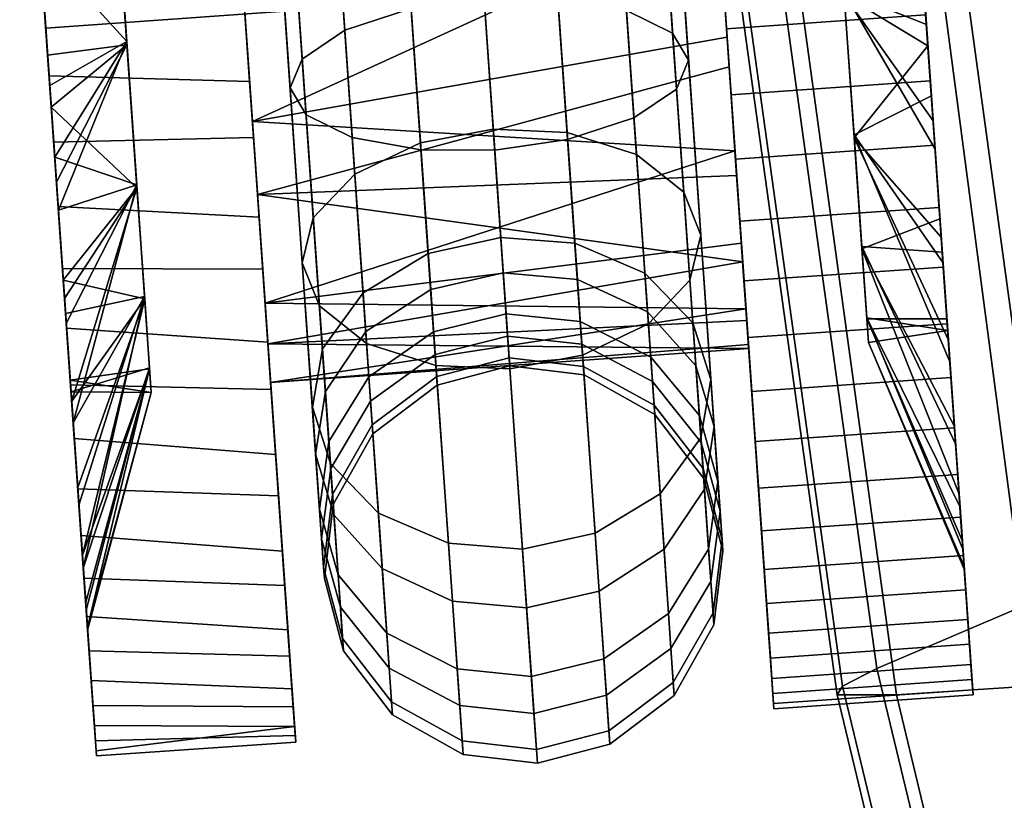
# Model space of a CAD drawing. Header units: millimetres. Extents: x -735 to 735, y -989 to 989.
# Tile 10 of 256: x -246 to -234, y -217 to -207. Entities that reach past the tile are written whole.
import ezdxf

# ---------------------------------------------------------------- set-up
doc = ezdxf.new("R2010")
doc.units = ezdxf.units.MM
for name, color, linetype in [('lano', 251, 'Continuous'), ('sedak', 7, 'Continuous'), ('uchyty', 7, 'Continuous')]:
    doc.layers.add(name, color=color, linetype=linetype)

msp = doc.modelspace()

# ---------------------------------------------------------------- meshes
at = {"layer": 'lano'}
mesh = msp.add_polyface(dxfattribs=at)
corners = [(-240.362, -205.59, 439.022), (-240.575, -202.537, 438.95), (-239.656, -202.49, 439.125), (-239.446, -205.5, 439.195), (-241.282, -205.628, 439.195), (-241.492, -202.618, 439.125), (-242.133, -205.606, 439.746), (-242.333, -202.732, 439.679), (-242.697, -205.522, 440.584), (-242.883, -202.854, 440.522), (-242.881, -205.4, 441.495), (-243.052, -202.958, 441.438), (-242.716, -205.255, 442.405), (-242.87, -203.037, 442.353), (-242.169, -205.093, 443.244), (-242.309, -203.082, 443.197), (-241.329, -204.953, 443.795), (-241.46, -203.079, 443.751), (-239.367, -206.633, 444.294), (-239.493, -204.825, 443.795), (-240.413, -204.864, 443.968), (-240.29, -206.63, 444.456), (-238.507, -206.786, 443.779), (-238.642, -204.847, 443.244), (-237.929, -207.07, 442.996), (-238.078, -204.932, 442.405), (-237.729, -207.408, 442.145), (-237.893, -205.053, 441.495), (-237.88, -207.771, 441.295), (-238.059, -205.199, 440.584), (-238.413, -208.132, 440.511), (-238.606, -205.36, 439.746), (-239.244, -208.403, 439.997), (-240.157, -208.534, 439.835), (-241.08, -208.531, 439.997), (-241.94, -208.378, 440.511), (-242.518, -208.094, 441.295), (-242.717, -207.756, 442.145), (-242.567, -207.394, 442.996), (-242.034, -207.032, 443.779), (-241.203, -206.761, 444.294), (-239.25, -208.314, 445.255), (-240.175, -208.273, 445.395), (-238.381, -208.589, 444.81), (-241.086, -208.442, 445.255), (-239.122, -210.153, 455.537), (-240.05, -210.069, 455.442), (-240.865, -198.366, 473.704), (-239.937, -198.45, 473.799), (-237.639, -211.234, 456.296), (-238.244, -210.561, 455.838), (-239.059, -198.858, 474.1), (-238.454, -199.531, 474.558), (-237.531, -212.779, 457.291), (-237.41, -211.994, 456.793), (-238.225, -200.291, 475.055), (-238.347, -201.076, 475.553), (-238.037, -213.529, 457.749), (-238.852, -201.826, 476.011), (-242.276, -211.557, 456.296), (-242.398, -212.342, 456.793), (-243.213, -200.639, 475.055), (-243.092, -199.854, 474.558), (-240.958, -210.281, 455.537), (-241.771, -210.807, 455.838), (-242.586, -199.104, 474.1), (-241.773, -198.578, 473.799), (-242.169, -213.102, 457.291), (-242.984, -201.398, 475.553)]
mesh.append_faces([[corners[k] for k in face] for face in [(0, 1, 2, 3), (4, 5, 1, 0), (6, 7, 5, 4), (8, 9, 7, 6), (10, 11, 9, 8), (12, 13, 11, 10), (14, 15, 13, 12), (16, 17, 15, 14), (18, 19, 20, 21), (22, 23, 19, 18), (24, 25, 23, 22), (26, 27, 25, 24), (28, 29, 27, 26), (30, 31, 29, 28), (32, 3, 31, 30), (33, 0, 3, 32), (34, 4, 0, 33), (35, 6, 4, 34), (36, 8, 6, 35), (37, 10, 8, 36), (38, 12, 10, 37), (39, 14, 12, 38), (40, 16, 14, 39), (21, 20, 16, 40), (41, 18, 21, 42), (43, 22, 18, 41), (42, 21, 40, 44), (45, 46, 47, 48), (49, 50, 51, 52), (50, 45, 48, 51), (53, 54, 55, 56), (57, 53, 56, 58), (54, 49, 52, 55), (59, 60, 61, 62), (63, 64, 65, 66), (46, 63, 66, 47), (64, 59, 62, 65), (60, 67, 68, 61)]])
mesh = msp.add_polyface(dxfattribs=at)
corners = [(-237.79, -209.059, 444.133), (-237.929, -207.07, 442.996), (-238.507, -206.786, 443.779), (-238.381, -208.589, 444.81), (-237.577, -209.599, 443.397), (-237.729, -207.408, 442.145), (-237.713, -210.163, 442.662), (-237.88, -207.771, 441.295), (-238.233, -210.709, 441.985), (-238.413, -208.132, 440.511), (-239.056, -211.103, 441.54), (-239.244, -208.403, 439.997), (-239.966, -211.271, 441.4), (-240.157, -208.534, 439.835), (-240.892, -211.23, 441.54), (-241.08, -208.531, 439.997), (-241.76, -210.955, 441.985), (-241.94, -208.378, 440.511), (-242.351, -210.486, 442.662), (-242.518, -208.094, 441.295), (-242.565, -209.946, 443.397), (-242.717, -207.756, 442.145), (-242.428, -209.382, 444.133), (-242.567, -207.394, 442.996), (-241.908, -208.835, 444.81), (-242.034, -207.032, 443.779), (-241.086, -208.442, 445.255), (-241.203, -206.761, 444.294), (-239.153, -209.701, 446.608), (-239.25, -208.314, 445.255), (-240.175, -208.273, 445.395), (-240.081, -209.628, 446.717), (-238.277, -210.077, 446.261), (-237.676, -210.699, 445.733), (-237.451, -211.405, 445.16), (-237.576, -212.136, 444.587), (-242.314, -211.022, 445.733), (-242.439, -211.753, 445.16), (-241.804, -210.322, 446.261), (-240.989, -209.829, 446.608), (-239.085, -210.681, 448.211), (-240.014, -210.585, 448.283), (-238.204, -211.127, 447.98), (-237.595, -211.858, 447.629), (-240.921, -210.809, 448.211), (-241.731, -211.373, 447.98), (-239.046, -211.242, 450.004), (-239.976, -211.134, 450.036), (-240.882, -211.37, 450.004), (-239.065, -210.966, 453.843), (-239.995, -210.864, 453.787), (-240.05, -210.069, 455.442), (-239.122, -210.153, 455.537), (-238.183, -211.433, 454.021), (-238.244, -210.561, 455.838), (-240.901, -211.094, 453.843), (-240.958, -210.281, 455.537), (-241.71, -211.679, 454.021), (-241.771, -210.807, 455.838), (-238.85, -214.055, 458.05), (-238.037, -213.529, 457.749), (-238.852, -201.826, 476.011), (-239.665, -202.352, 476.312), (-240.686, -214.183, 458.05), (-239.758, -214.266, 458.144), (-240.573, -202.563, 476.407), (-241.501, -202.479, 476.312), (-242.169, -213.102, 457.291), (-241.564, -213.774, 457.749), (-242.379, -202.071, 476.011), (-242.984, -201.398, 475.553)]
mesh.append_faces([[corners[k] for k in face] for face in [(0, 1, 2, 3), (4, 5, 1, 0), (6, 7, 5, 4), (8, 9, 7, 6), (10, 11, 9, 8), (12, 13, 11, 10), (14, 15, 13, 12), (16, 17, 15, 14), (18, 19, 17, 16), (20, 21, 19, 18), (22, 23, 21, 20), (24, 25, 23, 22), (26, 27, 25, 24), (28, 29, 30, 31), (32, 3, 29, 28), (33, 0, 3, 32), (34, 4, 0, 33), (35, 6, 4, 34), (36, 22, 20, 37), (38, 24, 22, 36), (39, 26, 24, 38), (31, 30, 26, 39), (40, 28, 31, 41), (42, 32, 28, 40), (43, 33, 32, 42), (44, 39, 38, 45), (41, 31, 39, 44), (46, 40, 41, 47), (47, 41, 44, 48), (49, 50, 51, 52), (53, 49, 52, 54), (50, 55, 56, 51), (55, 57, 58, 56), (59, 60, 61, 62), (63, 64, 65, 66), (67, 68, 69, 70), (68, 63, 66, 69), (64, 59, 62, 65)]])
mesh = msp.add_polyface(dxfattribs=at)
corners = [(-240.736, -213.457, 443.712), (-240.892, -211.23, 441.54), (-239.966, -211.271, 441.4), (-239.809, -213.53, 443.603), (-241.612, -213.082, 444.059), (-241.76, -210.955, 441.985), (-242.214, -212.459, 444.587), (-242.351, -210.486, 442.662), (-242.439, -211.753, 445.16), (-242.565, -209.946, 443.397), (-240.627, -215.03, 446.286), (-239.698, -215.125, 446.213), (-241.508, -214.583, 446.516), (-242.117, -213.853, 446.867), (-242.35, -213.029, 447.248), (-242.233, -212.181, 447.629), (-242.314, -211.022, 445.733), (-241.731, -211.373, 447.98), (-241.804, -210.322, 446.261), (-240.564, -215.932, 449.166), (-239.634, -216.04, 449.134), (-241.448, -215.444, 449.266), (-242.061, -214.651, 449.419), (-242.299, -213.761, 449.585), (-242.187, -212.846, 449.751), (-241.689, -211.975, 449.904), (-240.882, -211.37, 450.004), (-240.921, -210.809, 448.211), (-241.436, -215.606, 452.236), (-240.552, -216.102, 452.276), (-242.05, -214.802, 452.175), (-242.289, -213.898, 452.109), (-242.178, -212.971, 452.042), (-241.681, -212.088, 451.981), (-240.875, -211.476, 451.941), (-239.969, -211.237, 451.928), (-239.976, -211.134, 450.036), (-240.595, -215.488, 455.329), (-239.622, -216.212, 452.289), (-239.665, -215.59, 455.385), (-241.477, -215.021, 455.151), (-242.088, -214.258, 454.88), (-242.324, -213.4, 454.586), (-242.209, -212.519, 454.292), (-241.71, -211.679, 454.021), (-240.901, -211.094, 453.843), (-239.995, -210.864, 453.787), (-240.686, -214.183, 458.05), (-241.564, -213.774, 457.749), (-242.169, -213.102, 457.291), (-242.398, -212.342, 456.793), (-242.276, -211.557, 456.296), (-241.771, -210.807, 455.838), (-239.758, -214.266, 458.144)]
mesh.append_faces([[corners[k] for k in face] for face in [(0, 1, 2, 3), (4, 5, 1, 0), (6, 7, 5, 4), (8, 9, 7, 6), (10, 0, 3, 11), (12, 4, 0, 10), (13, 6, 4, 12), (14, 8, 6, 13), (15, 16, 8, 14), (17, 18, 16, 15), (19, 10, 11, 20), (21, 12, 10, 19), (22, 13, 12, 21), (23, 14, 13, 22), (24, 15, 14, 23), (25, 17, 15, 24), (26, 27, 17, 25), (28, 21, 19, 29), (30, 22, 21, 28), (31, 23, 22, 30), (32, 24, 23, 31), (33, 25, 24, 32), (34, 26, 25, 33), (35, 36, 26, 34), (37, 29, 38, 39), (40, 28, 29, 37), (41, 30, 28, 40), (42, 31, 30, 41), (43, 32, 31, 42), (44, 33, 32, 43), (45, 34, 33, 44), (46, 35, 34, 45), (40, 37, 47, 48), (42, 41, 49, 50), (41, 40, 48, 49), (44, 43, 51, 52), (43, 42, 50, 51), (53, 47, 37, 39)]])
mesh = msp.add_polyface(dxfattribs=at)
corners = [(-238.085, -212.836, 444.059), (-238.233, -210.709, 441.985), (-237.713, -210.163, 442.662), (-237.576, -212.136, 444.587), (-238.9, -213.329, 443.712), (-239.056, -211.103, 441.54), (-239.809, -213.53, 443.603), (-239.966, -211.271, 441.4), (-237.362, -212.682, 447.248), (-237.451, -211.405, 445.16), (-237.676, -210.699, 445.733), (-237.595, -211.858, 447.629), (-237.479, -213.529, 446.867), (-237.981, -214.338, 446.516), (-238.791, -214.902, 446.286), (-239.698, -215.125, 446.213), (-238.162, -211.729, 449.904), (-238.204, -211.127, 447.98), (-239.085, -210.681, 448.211), (-239.046, -211.242, 450.004), (-237.549, -212.522, 449.751), (-237.311, -213.413, 449.585), (-237.423, -214.328, 449.419), (-237.921, -215.199, 449.266), (-238.728, -215.804, 449.166), (-239.634, -216.04, 449.134), (-239.038, -211.348, 451.941), (-239.976, -211.134, 450.036), (-239.969, -211.237, 451.928), (-238.154, -211.843, 451.981), (-237.54, -212.647, 452.042), (-237.301, -213.551, 452.109), (-237.413, -214.479, 452.175), (-237.909, -215.361, 452.236), (-238.716, -215.974, 452.276), (-239.622, -216.212, 452.289), (-240.552, -216.102, 452.276), (-240.564, -215.932, 449.166), (-239.065, -210.966, 453.843), (-239.995, -210.864, 453.787), (-238.183, -211.433, 454.021), (-237.572, -212.195, 454.292), (-237.336, -213.053, 454.586), (-237.451, -213.935, 454.88), (-237.95, -214.775, 455.151), (-238.759, -215.36, 455.329), (-239.665, -215.59, 455.385), (-238.244, -210.561, 455.838), (-237.639, -211.234, 456.296), (-237.41, -211.994, 456.793), (-237.531, -212.779, 457.291), (-238.037, -213.529, 457.749), (-238.85, -214.055, 458.05), (-239.758, -214.266, 458.144)]
mesh.append_faces([[corners[k] for k in face] for face in [(0, 1, 2, 3), (4, 5, 1, 0), (6, 7, 5, 4), (8, 9, 10, 11), (12, 3, 9, 8), (13, 0, 3, 12), (14, 4, 0, 13), (15, 6, 4, 14), (16, 17, 18, 19), (20, 11, 17, 16), (21, 8, 11, 20), (22, 12, 8, 21), (23, 13, 12, 22), (24, 14, 13, 23), (25, 15, 14, 24), (26, 19, 27, 28), (29, 16, 19, 26), (30, 20, 16, 29), (31, 21, 20, 30), (32, 22, 21, 31), (33, 23, 22, 32), (34, 24, 23, 33), (35, 25, 24, 34), (36, 37, 25, 35), (38, 26, 28, 39), (40, 29, 26, 38), (41, 30, 29, 40), (42, 31, 30, 41), (43, 32, 31, 42), (44, 33, 32, 43), (45, 34, 33, 44), (46, 35, 34, 45), (41, 40, 47, 48), (43, 42, 49, 50), (45, 44, 51, 52), (44, 43, 50, 51), (42, 41, 48, 49), (46, 45, 52, 53)]])
at = {"layer": 'sedak'}
mesh = msp.add_polyface(dxfattribs=at)
corners = [(-236.766, -204.957, 453.195), (-237.205, -205.143, 452.134), (-235.803, -215.248, 452.561), (-235.372, -215.024, 453.622), (-233.387, -225.271, 452.923), (-232.969, -225.005, 453.982), (-237.554, -187.23, 452.342), (-237.999, -187.36, 451.278), (-234.563, -204.218, 455.516), (-233.211, -214.104, 455.934), (-230.877, -223.889, 456.285), (-235.324, -186.757, 454.677), (-230.245, -202.824, 458.268), (-228.973, -212.345, 458.665), (-226.775, -221.734, 458.994), (-230.788, -194.395, 457.877), (-230.952, -185.899, 457.457), (-230.881, -177.547, 457.029), (-216.472, -228.885, 462.42), (-209.224, -223.834, 465.641), (-212.553, -214.282, 465.472), (-214.915, -198.127, 464.861), (-223.549, -200.682, 461.526), (-222.426, -209.618, 461.896), (-214.139, -206.307, 465.212), (-220.453, -218.378, 462.191), (-215.28, -183.079, 464.115), (-224.158, -184.603, 460.755), (-224.022, -192.707, 461.156), (-215.214, -190.716, 464.504), (-203.269, -210.165, 468.228), (-208.123, -212.186, 466.948), (-205.289, -221.225, 467.084), (-201.105, -218.621, 468.331), (-204.68, -195.666, 467.661), (-209.995, -196.852, 466.364), (-209.428, -204.634, 466.705), (-204.257, -203.068, 467.998), (-204.843, -181.612, 466.928), (-198.198, -208.288, 469.228), (-196.797, -216.115, 469.31), (-199.128, -194.587, 468.672), (-199.234, -180.988, 467.938), (-197.759, -225.996, 468.14), (-193.502, -189.931, 469.118), (-193.5, -182.19, 468.684), (-193.422, -197.051, 469.49), (-191.609, -219.933, 469.7), (-192.869, -209.614, 469.91)]
mesh.append_faces([[corners[k] for k in face] for face in [(0, 1, 2, 3), (3, 2, 4, 5), (1, 0, 6, 6), (6, 7, 1, 1), (8, 0, 3, 9), (9, 3, 5, 10), (0, 8, 11, 11), (11, 6, 0, 0), (12, 8, 9, 13), (13, 9, 10, 14), (8, 12, 15, 15), (15, 16, 11, 11), (8, 15, 11, 11), (11, 16, 17, 17), (18, 19, 20, 20), (21, 22, 23, 24), (22, 12, 13, 23), (23, 13, 14, 25), (24, 23, 25, 20), (26, 27, 28, 29), (27, 16, 15, 28), (28, 15, 12, 22), (29, 28, 22, 21), (30, 31, 32, 33), (31, 20, 19, 32), (34, 35, 36, 37), (35, 21, 24, 36), (36, 24, 20, 31), (37, 36, 31, 30), (29, 21, 35, 35), (35, 34, 38, 38), (38, 26, 29, 29), (29, 35, 38, 38), (39, 30, 33, 40), (37, 30, 39, 39), (41, 34, 37, 37), (37, 39, 41, 41), (42, 38, 34, 41), (33, 43, 40, 40), (42, 41, 44, 45), (41, 39, 46, 46), (40, 43, 47, 47), (48, 39, 40, 40), (41, 46, 44, 44)]])
mesh = msp.add_polyface(dxfattribs=at)
corners = [(-203.545, -208.688, 434.474), (-202.185, -227.516, 436.547), (-208.961, -225.587, 438.033), (-210.308, -207.124, 436.32), (-210.978, -189.882, 434.898), (-204.343, -191.136, 432.808), (-207.593, -236.213, 439.19), (-212.68, -235.768, 440.479), (-216.445, -202.241, 437.85), (-216.772, -192.256, 437.132), (-215.192, -220.612, 439.237), (-215.943, -211.756, 438.556), (-214.12, -228.651, 439.881), (-223.169, -224.739, 442.563), (-219.362, -224.734, 441.087), (-219.822, -235.807, 443.054), (-225.5, -205.99, 441.531), (-221.292, -206.536, 439.926), (-220.618, -215.823, 440.526), (-224.75, -215.488, 442.078), (-228.309, -224.882, 445.237), (-223.984, -236.677, 445.552), (-231.413, -205.363, 444.391), (-230.386, -215.162, 444.858), (-225.97, -188.631, 440.512), (-231.955, -187.856, 443.486), (-226.418, -237.169, 447.886), (-231.083, -225.164, 447.608), (-234.721, -205.23, 446.849), (-233.4, -215.241, 447.266), (-235.458, -187.565, 446.001), (-232.732, -225.358, 449.821), (-227.933, -237.462, 450.119), (-236.514, -205.263, 449.051), (-235.125, -215.353, 449.472), (-237.297, -187.503, 448.202), (-233.453, -225.392, 451.892), (-228.606, -237.534, 452.207), (-237.274, -205.24, 451.106), (-235.871, -215.356, 451.533), (-238.069, -187.439, 450.25), (-228.543, -237.396, 453.242), (-233.387, -225.271, 452.923), (-237.205, -205.143, 452.134), (-235.803, -215.248, 452.561), (-216.801, -235.125, 441.712)]
mesh.append_faces([[corners[k] for k in face] for face in [(0, 1, 2, 2), (3, 0, 2, 2), (4, 5, 0, 3), (6, 7, 2, 2), (4, 3, 8, 9), (3, 2, 10, 11), (12, 2, 7, 7), (10, 2, 12, 12), (11, 8, 3, 3), (13, 14, 15, 15), (16, 17, 18, 19), (19, 18, 14, 13), (20, 13, 21, 21), (22, 16, 19, 23), (23, 19, 13, 20), (24, 16, 22, 22), (25, 24, 22, 22), (21, 26, 27, 27), (27, 20, 21, 21), (28, 22, 23, 29), (29, 23, 20, 27), (25, 22, 28, 28), (30, 25, 28, 28), (31, 27, 32, 32), (33, 28, 29, 34), (34, 29, 27, 31), (30, 28, 33, 33), (35, 30, 33, 33), (36, 31, 37, 37), (38, 33, 34, 39), (39, 34, 31, 36), (35, 33, 38, 38), (40, 35, 38, 38), (37, 41, 42, 42), (42, 36, 37, 37), (43, 38, 39, 44), (44, 39, 36, 42), (10, 12, 14, 18), (12, 7, 45, 14), (17, 8, 11, 11), (9, 8, 17, 17), (11, 10, 18, 17), (17, 16, 24, 24)]])
at = {"layer": 'uchyty'}
mesh = msp.add_polyface(dxfattribs=at)
corners = [(-234.734, -207.231, 444.951), (-234.926, -204.481, 443.968), (-235.129, -201.566, 444.115), (-235.42, -197.388, 455.863), (-234.496, -210.648, 449.557), (-234.554, -209.814, 455.236), (-234.486, -210.794, 452.48), (-234.691, -207.856, 457.407), (-235.078, -202.303, 458.808), (-236.218, -200.332, 458.2), (-236.075, -202.373, 458.808), (-235.078, -202.303, 458.808), (-235.269, -199.554, 457.826), (-235.129, -201.566, 444.115), (-234.926, -204.481, 443.968), (-235.924, -204.551, 443.968), (-236.072, -202.421, 443.961), (-236.215, -200.376, 444.556), (-234.875, -205.219, 458.661), (-235.927, -204.502, 458.815), (-236.075, -202.373, 458.808), (-236.218, -200.332, 458.2), (-235.224, -200.203, 461.32), (-235.107, -201.877, 461.711), (-236.215, -200.376, 444.556), (-236.072, -202.421, 443.961), (-235.135, -201.481, 441.132), (-235.251, -199.824, 441.587), (-235.924, -204.551, 443.968), (-234.896, -204.907, 441.066), (-235.016, -203.192, 440.956), (-235.927, -204.502, 458.815), (-234.988, -203.593, 461.82), (-235.242, -199.944, 462.88), (-235.123, -201.65, 463.261), (-235.063, -202.518, 439.42), (-235.183, -200.789, 439.676), (-234.941, -204.266, 439.42), (-235.002, -203.393, 463.388), (-235.183, -200.789, 439.676), (-235.063, -202.518, 439.42), (-237.557, -202.692, 439.42), (-237.677, -200.963, 439.676), (-234.941, -204.266, 439.42), (-237.435, -204.439, 439.42), (-235.123, -201.65, 463.261), (-237.617, -201.824, 463.261), (-237.496, -203.566, 463.388), (-235.002, -203.393, 463.388), (-237.595, -202.15, 461.034), (-237.617, -201.824, 463.261), (-237.736, -200.118, 462.88), (-237.844, -198.576, 459.757), (-237.689, -200.799, 458.357), (-237.572, -202.477, 458.808), (-237.677, -200.963, 439.676), (-237.557, -202.692, 439.42), (-237.53, -203.078, 441.651), (-237.661, -201.192, 441.933), (-237.435, -204.439, 439.42), (-237.48, -203.789, 443.892), (-237.601, -202.058, 444.042), (-237.496, -203.566, 463.388), (-237.462, -204.055, 461.126), (-237.451, -204.213, 458.86), (-243.557, -202.894, 458.808), (-237.572, -202.477, 458.808), (-237.689, -200.799, 458.357), (-243.637, -201.753, 444.229), (-237.716, -200.409, 444.589), (-237.601, -202.058, 444.042), (-237.48, -203.789, 443.892), (-237.451, -204.213, 458.86)]
mesh.append_faces([[corners[k] for k in face] for face in [(0, 1, 2, 2), (0, 2, 3, 3), (4, 0, 3, 3), (5, 6, 3, 3), (7, 5, 3, 3), (3, 8, 7, 7), (9, 10, 11, 12), (13, 14, 15, 16), (13, 16, 17, 17), (18, 11, 10, 19), (20, 21, 22, 23), (24, 25, 26, 27), (25, 28, 29, 30), (25, 30, 26, 26), (31, 20, 23, 32), (33, 34, 23, 22), (26, 30, 35, 36), (30, 37, 35, 35), (32, 23, 34, 38), (39, 40, 41, 42), (40, 43, 44, 41), (45, 46, 47, 48), (49, 50, 51, 51), (49, 52, 53, 54), (55, 56, 57, 58), (59, 57, 56, 56), (58, 57, 60, 61), (62, 50, 49, 63), (54, 64, 63, 49), (65, 66, 67, 67), (68, 69, 70, 70), (71, 68, 70, 70), (65, 72, 66, 66)]])
mesh = msp.add_polyface(dxfattribs=at)
corners = [(-234.875, -205.219, 458.661), (-234.691, -207.856, 457.407), (-235.078, -202.303, 458.808), (-234.486, -210.794, 452.48), (-234.496, -210.648, 449.557), (-235.42, -197.388, 455.863), (-235.781, -206.592, 444.576), (-235.924, -204.551, 443.968), (-234.926, -204.481, 443.968), (-234.734, -207.231, 444.951), (-234.691, -207.856, 457.407), (-234.875, -205.219, 458.661), (-235.785, -206.547, 458.221), (-235.659, -208.343, 457.073), (-235.927, -204.502, 458.815), (-234.78, -206.582, 441.456), (-234.896, -204.907, 441.066), (-235.924, -204.551, 443.968), (-234.669, -208.169, 442.118), (-235.781, -206.592, 444.576), (-235.785, -206.547, 458.221), (-235.927, -204.502, 458.815), (-234.869, -205.303, 461.645), (-234.753, -206.961, 461.19), (-234.988, -203.593, 461.82), (-234.645, -208.522, 460.467), (-234.941, -204.266, 439.42), (-235.016, -203.192, 440.956), (-234.704, -207.668, 440.18), (-234.821, -205.995, 439.675), (-234.88, -205.136, 463.26), (-234.762, -206.842, 462.879), (-235.002, -203.393, 463.388), (-234.941, -204.266, 439.42), (-234.821, -205.995, 439.675), (-237.315, -206.168, 439.675), (-237.435, -204.439, 439.42), (-234.704, -207.668, 440.18), (-237.198, -207.842, 440.18), (-235.002, -203.393, 463.388), (-237.496, -203.566, 463.388), (-237.374, -205.31, 463.26), (-234.88, -205.136, 463.26), (-237.256, -207.016, 462.879), (-234.762, -206.842, 462.879), (-237.361, -205.507, 444.145), (-237.48, -203.789, 443.892), (-237.53, -203.078, 441.651), (-237.397, -204.982, 441.742), (-237.435, -204.439, 439.42), (-237.315, -206.168, 439.675), (-237.268, -206.832, 442.204), (-237.148, -208.557, 443.02), (-237.248, -207.121, 444.789), (-237.496, -203.566, 463.388), (-237.462, -204.055, 461.126), (-237.374, -205.31, 463.26), (-237.33, -205.94, 460.843), (-237.256, -207.016, 462.879), (-237.332, -205.915, 458.509), (-237.205, -207.735, 460.197), (-237.451, -204.213, 458.86), (-237.222, -207.49, 457.774), (-243.189, -208.176, 445.177), (-237.361, -205.507, 444.145), (-237.248, -207.121, 444.789), (-243.326, -206.214, 458.547), (-237.332, -205.915, 458.509), (-237.451, -204.213, 458.86)]
mesh.append_faces([[corners[k] for k in face] for face in [(0, 1, 2, 2), (3, 4, 5, 5), (6, 7, 8, 9), (10, 11, 12, 13), (11, 14, 12, 12), (15, 16, 17, 17), (18, 15, 19, 19), (19, 15, 17, 17), (20, 21, 22, 23), (24, 22, 21, 21), (23, 25, 20, 20), (26, 27, 16, 16), (16, 15, 28, 29), (26, 16, 29, 29), (23, 22, 30, 31), (22, 24, 32, 30), (33, 34, 35, 36), (34, 37, 38, 35), (39, 40, 41, 42), (42, 41, 43, 44), (45, 46, 47, 48), (48, 47, 49, 49), (48, 49, 50, 50), (51, 52, 53, 45), (48, 51, 45, 45), (54, 55, 56, 56), (56, 57, 58, 58), (59, 60, 57, 57), (56, 55, 57, 57), (57, 55, 61, 59), (60, 59, 62, 62), (50, 51, 48, 48), (63, 64, 65, 65), (66, 67, 68, 68)]])
mesh = msp.add_polyface(dxfattribs=at)
corners = [(-243.057, -202.887, 448.705), (-246.049, -203.095, 448.705), (-245.851, -205.944, 449.125), (-242.858, -205.736, 449.125), (-242.858, -205.736, 449.125), (-245.851, -205.944, 449.125), (-245.777, -207.006, 451.809), (-242.784, -206.797, 451.809), (-242.784, -206.797, 451.809), (-245.777, -207.006, 451.809), (-245.901, -205.218, 454.072), (-242.909, -205.01, 454.072), (-243.057, -202.887, 448.705), (-242.858, -205.736, 449.125), (-242.784, -206.797, 451.809), (-243.181, -201.099, 450.968), (-245.899, -205.246, 443.968), (-245.708, -207.996, 444.951), (-245.851, -205.944, 449.125), (-246.049, -203.095, 448.705), (-245.901, -205.218, 454.072), (-245.664, -208.621, 457.407), (-245.848, -205.983, 458.661), (-246.051, -203.068, 458.808), (-246.1, -202.37, 453.652), (-245.899, -205.246, 443.968), (-246.103, -202.331, 444.115), (-245.05, -203.047, 443.961), (-244.902, -205.176, 443.968), (-245.848, -205.983, 458.661), (-244.763, -207.173, 458.221), (-244.905, -205.128, 458.815), (-245.708, -207.996, 444.951), (-244.76, -207.218, 444.576), (-246.051, -203.068, 458.808), (-245.054, -202.999, 458.808), (-243.189, -208.176, 445.177), (-243.405, -205.072, 443.968), (-237.361, -205.507, 444.145), (-237.451, -204.213, 458.86), (-243.557, -202.894, 458.808), (-243.326, -206.214, 458.547), (-237.48, -203.789, 443.892), (-243.551, -202.981, 439.43), (-243.405, -205.072, 443.968), (-243.423, -204.814, 439.417), (-243.175, -208.378, 440.226), (-243.297, -206.627, 439.685), (-243.189, -208.176, 445.177), (-243.326, -206.214, 458.547), (-243.557, -202.894, 458.808), (-243.475, -204.069, 463.388), (-243.348, -205.896, 463.234), (-243.551, -202.981, 439.43), (-243.423, -204.814, 439.417), (-245.914, -205.03, 439.42), (-246.036, -203.283, 439.42), (-245.794, -206.759, 439.675), (-243.297, -206.627, 439.685), (-243.348, -205.896, 463.234), (-243.475, -204.069, 463.388), (-245.975, -204.157, 463.388), (-245.854, -205.9, 463.26), (-245.914, -205.03, 439.42), (-245.989, -203.957, 440.956), (-246.036, -203.283, 439.42), (-245.87, -205.672, 441.066), (-245.854, -205.9, 463.26), (-245.975, -204.157, 463.388), (-245.961, -204.357, 461.82), (-245.842, -206.068, 461.645), (-245.794, -206.759, 439.675), (-244.902, -205.176, 443.968), (-245.05, -203.047, 443.961), (-244.76, -207.218, 444.576), (-245.753, -207.346, 441.456), (-245.727, -207.726, 461.19), (-244.905, -205.128, 458.815), (-244.763, -207.173, 458.221), (-245.054, -202.999, 458.808)]
mesh.append_faces([[corners[k] for k in face] for face in [(0, 1, 2, 3), (4, 5, 6, 7), (8, 9, 10, 11), (12, 13, 14, 15), (16, 17, 18, 18), (19, 16, 18, 18), (20, 21, 22, 22), (23, 20, 22, 22), (23, 24, 20, 20), (25, 26, 27, 28), (29, 30, 31, 31), (32, 25, 28, 33), (34, 29, 31, 35), (36, 37, 38, 38), (39, 40, 41, 41), (42, 38, 37, 37), (43, 44, 45, 45), (46, 47, 44, 44), (48, 46, 44, 44), (45, 44, 47, 47), (49, 50, 51, 52), (53, 54, 55, 56), (57, 55, 54, 58), (59, 60, 61, 62), (63, 64, 65, 65), (64, 63, 66, 66), (67, 68, 69, 70), (63, 71, 66, 66), (66, 72, 64, 64), (73, 64, 72, 72), (74, 72, 66, 75), (76, 70, 77, 78), (77, 70, 69, 69), (69, 79, 77, 77)]])
mesh = msp.add_polyface(dxfattribs=at)
corners = [(-245.851, -205.944, 449.125), (-245.708, -207.996, 444.951), (-245.557, -210.161, 446.914), (-245.777, -207.006, 451.809), (-245.47, -211.413, 449.557), (-245.528, -210.579, 455.236), (-245.901, -205.218, 454.072), (-245.664, -208.621, 457.407), (-245.708, -207.996, 444.951), (-244.76, -207.218, 444.576), (-244.635, -209.005, 445.736), (-245.557, -210.161, 446.914), (-244.538, -210.395, 447.354), (-245.664, -208.621, 457.407), (-244.638, -208.968, 457.073), (-244.763, -207.173, 458.221), (-244.54, -210.368, 455.464), (-245.528, -210.579, 455.236), (-245.848, -205.983, 458.661), (-243.189, -208.176, 445.177), (-237.149, -208.543, 445.789), (-243.031, -210.449, 447.616), (-243.189, -208.176, 445.177), (-243.06, -210.027, 441.03), (-243.175, -208.378, 440.226), (-242.955, -211.533, 442.076), (-243.125, -209.091, 456.868), (-243.326, -206.214, 458.547), (-243.106, -209.372, 462.104), (-242.997, -210.94, 461.154), (-243.348, -205.896, 463.234), (-243.224, -207.677, 462.803), (-243.297, -206.627, 439.685), (-243.175, -208.378, 440.226), (-245.677, -208.433, 440.18), (-245.794, -206.759, 439.675), (-243.06, -210.027, 441.03), (-245.567, -210.015, 440.924), (-242.997, -210.94, 461.154), (-243.106, -209.372, 462.104), (-245.621, -209.239, 462.254), (-245.515, -210.763, 461.396), (-243.224, -207.677, 462.803), (-245.735, -207.606, 462.879), (-243.348, -205.896, 463.234), (-245.854, -205.9, 463.26), (-245.794, -206.759, 439.675), (-245.677, -208.433, 440.18), (-245.753, -207.346, 441.456), (-245.87, -205.672, 441.066), (-245.567, -210.015, 440.924), (-245.643, -208.934, 442.118), (-245.618, -209.287, 460.467), (-245.515, -210.763, 461.396), (-245.621, -209.239, 462.254), (-245.735, -207.606, 462.879), (-245.854, -205.9, 463.26), (-245.842, -206.068, 461.645), (-245.727, -207.726, 461.19), (-244.76, -207.218, 444.576), (-245.541, -210.391, 443.033), (-244.635, -209.005, 445.736), (-244.638, -208.968, 457.073), (-245.519, -210.707, 459.497), (-244.763, -207.173, 458.221)]
mesh.append_faces([[corners[k] for k in face] for face in [(0, 1, 2, 2), (3, 0, 4, 4), (2, 4, 0, 0), (5, 6, 3, 3), (5, 7, 6, 6), (8, 9, 10, 10), (11, 10, 12, 12), (13, 14, 15, 15), (16, 14, 13, 17), (8, 10, 11, 11), (18, 13, 15, 15), (19, 20, 21, 21), (22, 23, 24, 24), (25, 23, 22, 22), (26, 27, 28, 29), (27, 30, 31, 31), (31, 28, 27, 27), (32, 33, 34, 35), (33, 36, 37, 34), (38, 39, 40, 41), (39, 42, 43, 40), (42, 44, 45, 43), (46, 47, 48, 49), (47, 50, 51, 48), (52, 53, 54, 54), (55, 56, 57, 58), (58, 54, 55, 55), (58, 52, 54, 54), (59, 48, 51, 51), (51, 60, 61, 59), (62, 63, 52, 52), (64, 62, 52, 52), (58, 64, 52, 52)]])
mesh = msp.add_polyface(dxfattribs=at)
corners = [(-234.734, -207.231, 444.951), (-234.496, -210.648, 449.557), (-234.584, -209.396, 446.914), (-235.657, -208.38, 445.736), (-235.781, -206.592, 444.576), (-234.734, -207.231, 444.951), (-234.584, -209.396, 446.914), (-235.56, -209.769, 447.354), (-234.496, -210.648, 449.557), (-235.499, -210.647, 449.299), (-234.554, -209.814, 455.236), (-234.691, -207.856, 457.407), (-235.659, -208.343, 457.073), (-235.562, -209.743, 455.464), (-235.781, -206.592, 444.576), (-235.657, -208.38, 445.736), (-234.568, -209.626, 443.033), (-234.669, -208.169, 442.118), (-234.478, -210.913, 444.175), (-235.659, -208.343, 457.073), (-235.785, -206.547, 458.221), (-234.645, -208.522, 460.467), (-234.546, -209.942, 459.497), (-234.459, -211.185, 458.306), (-234.78, -206.582, 441.456), (-234.594, -209.251, 440.924), (-234.704, -207.668, 440.18), (-234.492, -210.708, 441.89), (-234.542, -209.998, 461.396), (-234.445, -211.381, 460.325), (-234.753, -206.961, 461.19), (-234.762, -206.842, 462.879), (-234.648, -208.474, 462.254), (-234.594, -209.251, 440.924), (-234.492, -210.708, 441.89), (-236.986, -210.882, 441.89), (-237.088, -209.424, 440.924), (-234.704, -207.668, 440.18), (-237.198, -207.842, 440.18), (-234.542, -209.998, 461.396), (-234.648, -208.474, 462.254), (-237.142, -208.648, 462.254), (-237.036, -210.172, 461.396), (-234.762, -206.842, 462.879), (-237.256, -207.016, 462.879), (-237.268, -206.832, 442.204), (-237.315, -206.168, 439.675), (-237.198, -207.842, 440.18), (-237.088, -209.424, 440.924), (-237.148, -208.557, 443.02), (-236.986, -210.882, 441.89), (-237.041, -210.089, 444.156), (-237.149, -208.543, 445.789), (-237.248, -207.121, 444.789), (-236.952, -211.372, 445.571), (-237.069, -209.698, 447.091), (-237.142, -208.648, 462.254), (-237.256, -207.016, 462.879), (-237.33, -205.94, 460.843), (-237.205, -207.735, 460.197), (-237.036, -210.172, 461.396), (-237.092, -209.369, 459.213), (-236.993, -210.781, 457.927), (-237.222, -207.49, 457.774), (-237.128, -208.853, 456.695), (-243.031, -210.449, 447.616), (-237.149, -208.543, 445.789), (-237.069, -209.698, 447.091), (-243.189, -208.176, 445.177), (-237.248, -207.121, 444.789), (-243.125, -209.091, 456.868), (-237.052, -209.932, 455.33), (-237.128, -208.853, 456.695), (-237.222, -207.49, 457.774), (-243.326, -206.214, 458.547), (-237.332, -205.915, 458.509)]
mesh.append_faces([[corners[k] for k in face] for face in [(0, 1, 2, 2), (3, 4, 5, 5), (5, 6, 7, 3), (6, 8, 9, 7), (10, 11, 12, 13), (14, 15, 16, 17), (18, 16, 15, 15), (19, 20, 21, 22), (22, 23, 19, 19), (24, 17, 25, 26), (17, 16, 27, 25), (22, 21, 28, 29), (21, 30, 31, 32), (21, 32, 28, 28), (33, 34, 35, 36), (37, 33, 36, 38), (39, 40, 41, 42), (40, 43, 44, 41), (45, 46, 47, 47), (47, 48, 49, 45), (49, 48, 50, 50), (51, 49, 50, 50), (49, 51, 52, 53), (51, 54, 55, 52), (56, 57, 58, 59), (60, 56, 59, 61), (62, 61, 63, 64), (63, 61, 59, 59), (65, 66, 67, 67), (68, 69, 66, 66), (70, 71, 72, 72), (70, 72, 73, 73), (74, 70, 73, 75)]])
mesh = msp.add_polyface(dxfattribs=at)
corners = [(-245.46, -211.559, 452.48), (-245.777, -207.006, 451.809), (-245.47, -211.413, 449.557), (-245.528, -210.579, 455.236), (-244.538, -210.395, 447.354), (-244.477, -211.273, 449.299), (-245.47, -211.413, 449.557), (-245.557, -210.161, 446.914), (-244.456, -211.569, 451.413), (-244.478, -211.259, 453.525), (-244.54, -210.368, 455.464), (-245.528, -210.579, 455.236), (-245.46, -211.559, 452.48), (-242.962, -211.442, 450.802), (-243.031, -210.449, 447.616), (-237.011, -210.521, 448.624), (-237.052, -209.932, 455.33), (-243.125, -209.091, 456.868), (-242.995, -210.958, 454.104), (-243.189, -208.176, 445.177), (-242.863, -212.863, 443.34), (-242.955, -211.533, 442.076), (-243.031, -210.449, 447.616), (-242.723, -214.872, 446.401), (-242.785, -213.984, 444.794), (-242.995, -210.958, 454.104), (-243.125, -209.091, 456.868), (-242.814, -213.555, 458.594), (-242.746, -214.541, 457.045), (-242.899, -212.346, 459.975), (-242.997, -210.94, 461.154), (-243.06, -210.027, 441.03), (-242.955, -211.533, 442.076), (-245.466, -211.473, 441.89), (-245.567, -210.015, 440.924), (-242.863, -212.863, 443.34), (-245.375, -212.774, 443.059), (-242.899, -212.346, 459.975), (-242.997, -210.94, 461.154), (-245.515, -210.763, 461.396), (-245.419, -212.146, 460.325), (-245.567, -210.015, 440.924), (-245.466, -211.473, 441.89), (-245.541, -210.391, 443.033), (-245.643, -208.934, 442.118), (-245.375, -212.774, 443.059), (-245.451, -211.678, 444.175), (-245.297, -213.893, 444.406), (-245.376, -212.759, 445.514), (-245.419, -212.146, 460.325), (-245.515, -210.763, 461.396), (-245.618, -209.287, 460.467), (-245.519, -210.707, 459.497), (-245.334, -213.359, 459.064), (-245.432, -211.949, 458.306), (-244.538, -210.395, 447.354), (-245.317, -213.606, 447.014), (-244.635, -209.005, 445.736), (-244.54, -210.368, 455.464), (-245.361, -212.979, 456.926), (-244.638, -208.968, 457.073), (-245.306, -213.768, 455.395), (-244.478, -211.259, 453.525), (-244.477, -211.273, 449.299)]
mesh.append_faces([[corners[k] for k in face] for face in [(0, 1, 2, 2), (3, 1, 0, 0), (4, 5, 6, 7), (6, 5, 8, 8), (9, 10, 11, 12), (12, 8, 9, 9), (12, 6, 8, 8), (13, 14, 15, 15), (16, 17, 18, 18), (19, 20, 21, 21), (20, 19, 22, 22), (23, 24, 22, 22), (25, 26, 27, 28), (20, 22, 24, 24), (26, 29, 27, 27), (30, 29, 26, 26), (31, 32, 33, 34), (32, 35, 36, 33), (37, 38, 39, 40), (41, 42, 43, 44), (42, 45, 46, 43), (45, 47, 48, 46), (49, 50, 51, 52), (53, 49, 52, 54), (55, 46, 48, 48), (55, 48, 56, 56), (57, 43, 46, 46), (58, 59, 54, 54), (60, 54, 52, 52), (58, 61, 59, 59), (55, 57, 46, 46), (58, 62, 61, 61), (55, 56, 63, 63), (54, 60, 58, 58)]])
mesh = msp.add_polyface(dxfattribs=at)
corners = [(-234.496, -210.648, 449.557), (-234.486, -210.794, 452.48), (-235.478, -210.943, 451.413), (-235.499, -210.647, 449.299), (-234.554, -209.814, 455.236), (-235.562, -209.743, 455.464), (-235.5, -210.634, 453.525), (-235.657, -208.38, 445.736), (-235.56, -209.769, 447.354), (-234.403, -211.995, 445.514), (-234.478, -210.913, 444.175), (-235.499, -210.647, 449.299), (-234.302, -213.432, 448.633), (-234.344, -212.842, 447.014), (-235.478, -210.943, 451.413), (-235.5, -210.634, 453.525), (-234.296, -213.53, 453.754), (-234.278, -213.78, 452.049), (-234.28, -213.747, 450.327), (-235.562, -209.743, 455.464), (-235.659, -208.343, 457.073), (-234.459, -211.185, 458.306), (-234.387, -212.214, 456.926), (-234.332, -213.003, 455.395), (-234.324, -213.128, 444.406), (-234.401, -212.01, 443.059), (-234.568, -209.626, 443.033), (-234.492, -210.708, 441.89), (-234.26, -214.039, 445.901), (-234.213, -214.722, 447.513), (-234.182, -215.164, 449.208), (-234.173, -215.292, 452.7), (-234.168, -215.355, 450.95), (-234.234, -214.41, 456.081), (-234.195, -214.974, 454.423), (-234.29, -213.611, 457.639), (-234.546, -209.942, 459.497), (-234.445, -211.381, 460.325), (-234.361, -212.594, 459.064), (-234.324, -213.128, 444.406), (-234.26, -214.039, 445.901), (-236.754, -214.212, 445.901), (-236.818, -213.302, 444.406), (-234.213, -214.722, 447.513), (-236.706, -214.896, 447.513), (-234.168, -215.355, 450.95), (-236.662, -215.529, 450.95), (-236.676, -215.338, 449.208), (-234.182, -215.164, 449.208), (-234.173, -215.292, 452.7), (-236.667, -215.465, 452.7), (-234.401, -212.01, 443.059), (-236.895, -212.184, 443.059), (-234.195, -214.974, 454.423), (-234.234, -214.41, 456.081), (-236.728, -214.584, 456.081), (-236.689, -215.148, 454.423), (-234.29, -213.611, 457.639), (-234.361, -212.594, 459.064), (-236.855, -212.768, 459.064), (-236.784, -213.785, 457.639)]
mesh.append_faces([[corners[k] for k in face] for face in [(0, 1, 2, 3), (1, 4, 5, 6), (1, 6, 2, 2), (7, 8, 9, 10), (8, 11, 12, 13), (14, 15, 16, 17), (11, 14, 18, 12), (19, 20, 21, 22), (15, 19, 22, 23), (13, 9, 8, 8), (14, 17, 18, 18), (15, 23, 16, 16), (10, 9, 24, 25), (26, 10, 25, 27), (9, 13, 28, 24), (13, 12, 29, 28), (12, 18, 30, 29), (18, 17, 31, 32), (16, 23, 33, 34), (23, 22, 35, 33), (17, 16, 34, 31), (21, 36, 37, 38), (22, 21, 38, 35), (18, 32, 30, 30), (39, 40, 41, 42), (40, 43, 44, 41), (45, 46, 47, 48), (49, 50, 46, 45), (43, 48, 47, 44), (51, 39, 42, 52), (53, 54, 55, 56), (57, 58, 59, 60), (54, 57, 60, 55), (49, 53, 56, 50)]])
mesh = msp.add_polyface(dxfattribs=at)
corners = [(-234.492, -210.708, 441.89), (-234.401, -212.01, 443.059), (-236.895, -212.184, 443.059), (-236.986, -210.882, 441.89), (-234.361, -212.594, 459.064), (-234.445, -211.381, 460.325), (-236.939, -211.555, 460.325), (-236.855, -212.768, 459.064), (-234.542, -209.998, 461.396), (-237.036, -210.172, 461.396), (-237.041, -210.089, 444.156), (-236.986, -210.882, 441.89), (-236.895, -212.184, 443.059), (-236.818, -213.302, 444.406), (-236.952, -211.372, 445.571), (-236.884, -212.354, 447.209), (-236.754, -214.212, 445.901), (-236.706, -214.896, 447.513), (-236.676, -215.338, 449.208), (-236.839, -212.998, 449.008), (-236.662, -215.529, 450.95), (-236.819, -213.28, 450.898), (-236.667, -215.465, 452.7), (-236.825, -213.189, 452.808), (-236.728, -214.584, 456.081), (-236.858, -212.728, 454.662), (-236.689, -215.148, 454.423), (-236.784, -213.785, 457.639), (-236.914, -211.915, 456.391), (-236.939, -211.555, 460.325), (-236.993, -210.781, 457.927), (-236.855, -212.768, 459.064), (-237.036, -210.172, 461.396), (-237.092, -209.369, 459.213), (-237.011, -210.521, 448.624), (-237.069, -209.698, 447.091), (-236.98, -210.97, 450.306), (-236.977, -211.019, 452.047), (-237.001, -210.667, 453.752), (-237.052, -209.932, 455.33), (-237.128, -208.853, 456.695), (-243.031, -210.449, 447.616), (-237.069, -209.698, 447.091), (-237.011, -210.521, 448.624), (-242.962, -211.442, 450.802), (-236.98, -210.97, 450.306), (-236.977, -211.019, 452.047), (-242.995, -210.958, 454.104), (-237.001, -210.667, 453.752), (-237.052, -209.932, 455.33)]
mesh.append_faces([[corners[k] for k in face] for face in [(0, 1, 2, 3), (4, 5, 6, 7), (5, 8, 9, 6), (10, 11, 12, 12), (12, 13, 14, 10), (15, 14, 13, 16), (17, 18, 19, 19), (15, 16, 17, 17), (18, 20, 21, 19), (20, 22, 23, 21), (24, 25, 26, 26), (24, 27, 28, 25), (26, 23, 22, 22), (29, 30, 31, 31), (32, 33, 29, 29), (27, 31, 30, 28), (14, 15, 34, 35), (17, 19, 15, 15), (15, 19, 34, 34), (21, 36, 19, 19), (26, 25, 23, 23), (21, 23, 37, 36), (23, 25, 38, 37), (19, 36, 34, 34), (39, 38, 25, 28), (28, 30, 40, 39), (29, 33, 30, 30), (41, 42, 43, 43), (44, 45, 46, 46), (47, 46, 48, 48), (47, 48, 49, 49), (44, 43, 45, 45), (47, 44, 46, 46)]])
mesh = msp.add_polyface(dxfattribs=at)
corners = [(-243.031, -210.449, 447.616), (-242.962, -211.442, 450.802), (-242.679, -215.503, 448.126), (-242.723, -214.872, 446.401), (-242.995, -210.958, 454.104), (-242.661, -215.751, 453.589), (-242.648, -215.948, 451.762), (-242.653, -215.865, 449.927), (-242.746, -214.541, 457.045), (-242.694, -215.278, 455.364), (-242.785, -213.984, 444.794), (-242.723, -214.872, 446.401), (-245.234, -214.803, 445.901), (-245.297, -213.893, 444.406), (-242.679, -215.503, 448.126), (-242.653, -215.865, 449.927), (-245.155, -215.929, 449.208), (-245.186, -215.487, 447.513), (-242.648, -215.948, 451.762), (-245.142, -216.12, 450.95), (-242.863, -212.863, 443.34), (-245.375, -212.774, 443.059), (-242.661, -215.751, 453.589), (-242.694, -215.278, 455.364), (-245.208, -215.175, 456.081), (-245.168, -215.739, 454.423), (-242.746, -214.541, 457.045), (-242.814, -213.555, 458.594), (-245.334, -213.359, 459.064), (-245.263, -214.375, 457.639), (-242.899, -212.346, 459.975), (-245.419, -212.146, 460.325), (-245.146, -216.056, 452.7), (-245.297, -213.893, 444.406), (-245.234, -214.803, 445.901), (-245.317, -213.606, 447.014), (-245.376, -212.759, 445.514), (-245.276, -214.196, 448.633), (-245.186, -215.487, 447.513), (-245.155, -215.929, 449.208), (-245.254, -214.512, 450.327), (-245.142, -216.12, 450.95), (-245.146, -216.056, 452.7), (-245.168, -215.739, 454.423), (-245.269, -214.294, 453.754), (-245.252, -214.545, 452.049), (-245.208, -215.175, 456.081), (-245.263, -214.375, 457.639), (-245.361, -212.979, 456.926), (-245.306, -213.768, 455.395), (-245.334, -213.359, 459.064), (-245.432, -211.949, 458.306), (-244.477, -211.273, 449.299), (-244.456, -211.569, 451.413), (-244.478, -211.259, 453.525)]
mesh.append_faces([[corners[k] for k in face] for face in [(0, 1, 2, 3), (1, 4, 5, 6), (1, 7, 2, 2), (4, 8, 9, 9), (9, 5, 4, 4), (6, 7, 1, 1), (10, 11, 12, 13), (14, 15, 16, 17), (15, 18, 19, 16), (11, 14, 17, 12), (20, 10, 13, 21), (22, 23, 24, 25), (26, 27, 28, 29), (27, 30, 31, 28), (23, 26, 29, 24), (18, 22, 32, 19), (25, 32, 22, 22), (33, 34, 35, 36), (37, 38, 39, 39), (40, 39, 41, 41), (34, 38, 37, 35), (42, 43, 44, 45), (46, 47, 48, 49), (47, 50, 51, 48), (43, 46, 49, 44), (41, 42, 45, 40), (40, 37, 39, 39), (52, 35, 37, 37), (53, 40, 45, 45), (54, 44, 49, 49), (45, 44, 54, 53), (52, 37, 40, 40), (53, 52, 40, 40)]])

doc.saveas('drawing.dxf')
